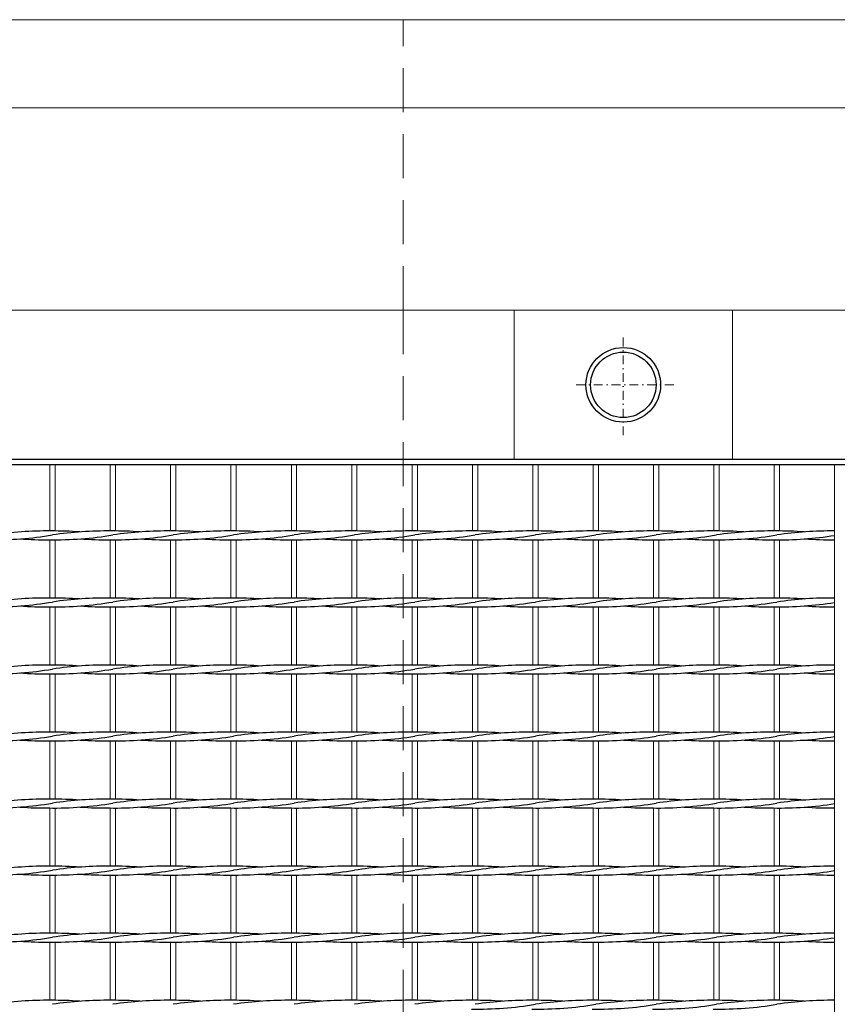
# Model space of a CAD drawing. Header units: millimetres. Extents: x -6178 to 18141, y -8419 to 8560.
# Tile 29 of 256: x 2436 to 2901, y -1815 to -1255. Entities that reach past the tile are written whole.
import ezdxf

# ---------------------------------------------------------------- set-up
doc = ezdxf.new("R2010")
doc.units = ezdxf.units.MM
doc.linetypes.add('DASHDOT', pattern=[1, 0.5, -0.25, 0, -0.25])
doc.linetypes.add('HIDDEN', pattern=[0.375, 0.25, -0.125])
for name, color, linetype, lineweight in [('Betonfundamente', 7, 'Continuous', 18), ('Geländer', 7, 'Continuous', 25), ('Pflaster-Gehweg', 7, 'Continuous', 15), ('Stufen&Podest', 7, 'Continuous', 9), ('Tragegurt', 7, 'Continuous', 20)]:
    doc.layers.add(name, color=color, linetype=linetype, lineweight=lineweight)

msp = doc.modelspace()

# ---------------------------------------------------------------- linework, layer by layer
at = {"layer": 'Betonfundamente', "linetype": 'HIDDEN', "ltscale": 100}
for p, q in [((2654.38052, -1255.40053), (1654.38052, -1255.40053)), ((2654.38052, -1420.40053), (2654.38052, -1255.40053)), ((2654.38052, -1420.40053), (2654.38052, -2590.40053))]:
    msp.add_line(p, q, dxfattribs=at)
at = {"layer": 'Geländer', "lineweight": 9}
for p, q in [((2717.38052, -1420.40053), (2717.38052, -1505.40053)), ((2841.38052, -1420.40053), (2841.38052, -1505.40053))]:
    msp.add_line(p, q, dxfattribs=at)
at = {"layer": 'Geländer', "linetype": 'DASHDOT', "lineweight": 9, "ltscale": 10}
for p, q in [((2779.38052, -1491.55799), (2779.38052, -1434.24307)), ((2808.03798, -1462.90053), (2750.72306, -1462.90053))]:
    msp.add_line(p, q, dxfattribs=at)
at = {"layer": 'Geländer'}
for radius in [21.2, 18.6]:
    msp.add_circle((2779.38052, -1462.90053), radius, dxfattribs=at)
at = {"layer": 'Pflaster-Gehweg'}
for p, q in [((6299.78679, -1255.40053), (2304.38052, -1255.40053)), ((6299.78679, -1305.40053), (2304.38052, -1305.40053))]:
    msp.add_line(p, q, dxfattribs=at)
at = {"layer": 'Stufen&Podest', "lineweight": 30}
for p, q in [((4442.50169, -1505.40053), (1369.17961, -1505.40053)), ((2929.38052, -1508.40053), (1389.38052, -1508.40053))]:
    msp.add_line(p, q, dxfattribs=at)
at = {"layer": 'Stufen&Podest'}
for p, q in [((2453.58052, -1508.40053), (2453.58052, -1545.9469)), ((2456.58052, -1508.40053), (2456.58052, -1545.93517)), ((2556.48052, -1508.40053), (2556.48052, -1545.9469)), ((2559.48052, -1508.40053), (2559.48052, -1545.93517)), ((2590.78052, -1508.40053), (2590.78052, -1545.9469)), ((2593.78052, -1508.40053), (2593.78052, -1545.93517)), ((2693.68052, -1508.40053), (2693.68052, -1545.9469)), ((2696.68052, -1508.40053), (2696.68052, -1545.93517)), ((2727.98052, -1508.40053), (2727.98052, -1545.9469)), ((2730.98052, -1508.40053), (2730.98052, -1545.93517)), ((2899.48052, -1508.40053), (2899.48052, -2502.40053)), ((2453.58052, -1550.9469), (2453.58052, -1584.0469)), ((2456.58052, -1550.95862), (2456.58052, -1584.03517)), ((2556.48052, -1550.9469), (2556.48052, -1584.0469)), ((2559.48052, -1550.95862), (2559.48052, -1584.03517)), ((2590.78052, -1550.9469), (2590.78052, -1584.0469)), ((2593.78052, -1550.95862), (2593.78052, -1584.03517)), ((2693.68052, -1550.9469), (2693.68052, -1584.0469)), ((2696.68052, -1550.95862), (2696.68052, -1584.03517)), ((2727.98052, -1550.9469), (2727.98052, -1584.0469)), ((2730.98052, -1550.95862), (2730.98052, -1584.03517)), ((2453.58052, -1589.0469), (2453.58052, -1622.1469)), ((2456.58052, -1589.05862), (2456.58052, -1622.13517)), ((2556.48052, -1589.0469), (2556.48052, -1622.1469)), ((2559.48052, -1589.05862), (2559.48052, -1622.13517)), ((2590.78052, -1589.0469), (2590.78052, -1622.1469)), ((2593.78052, -1589.05862), (2593.78052, -1622.13517)), ((2693.68052, -1589.0469), (2693.68052, -1622.1469)), ((2696.68052, -1589.05862), (2696.68052, -1622.13517)), ((2727.98052, -1589.0469), (2727.98052, -1622.1469)), ((2730.98052, -1589.05862), (2730.98052, -1622.13517)), ((2453.58052, -1627.1469), (2453.58052, -1660.2469)), ((2456.58052, -1627.15862), (2456.58052, -1660.23517)), ((2556.48052, -1627.1469), (2556.48052, -1660.2469)), ((2559.48052, -1627.15862), (2559.48052, -1660.23517)), ((2590.78052, -1627.1469), (2590.78052, -1660.2469)), ((2593.78052, -1627.15862), (2593.78052, -1660.23517)), ((2693.68052, -1627.1469), (2693.68052, -1660.2469)), ((2696.68052, -1627.15862), (2696.68052, -1660.23517)), ((2727.98052, -1627.1469), (2727.98052, -1660.2469)), ((2730.98052, -1627.15862), (2730.98052, -1660.23517)), ((2453.58052, -1665.2469), (2453.58052, -1698.3469)), ((2456.58052, -1665.25862), (2456.58052, -1698.33517)), ((2556.48052, -1665.2469), (2556.48052, -1698.3469)), ((2559.48052, -1665.25862), (2559.48052, -1698.33517)), ((2590.78052, -1665.2469), (2590.78052, -1698.3469)), ((2593.78052, -1665.25862), (2593.78052, -1698.33517)), ((2693.68052, -1665.2469), (2693.68052, -1698.3469)), ((2696.68052, -1665.25862), (2696.68052, -1698.33517)), ((2727.98052, -1665.2469), (2727.98052, -1698.3469)), ((2730.98052, -1665.25862), (2730.98052, -1698.33517)), ((2453.58052, -1703.3469), (2453.58052, -1736.4469)), ((2456.58052, -1703.35862), (2456.58052, -1736.43517)), ((2556.48052, -1703.3469), (2556.48052, -1736.4469)), ((2559.48052, -1703.35862), (2559.48052, -1736.43517)), ((2590.78052, -1703.3469), (2590.78052, -1736.4469)), ((2593.78052, -1703.35862), (2593.78052, -1736.43517)), ((2693.68052, -1703.3469), (2693.68052, -1736.4469)), ((2696.68052, -1703.35862), (2696.68052, -1736.43517)), ((2727.98052, -1703.3469), (2727.98052, -1736.4469)), ((2730.98052, -1703.35862), (2730.98052, -1736.43517)), ((2453.58052, -1741.4469), (2453.58052, -1774.5469)), ((2456.58052, -1741.45862), (2456.58052, -1774.53517)), ((2556.48052, -1741.4469), (2556.48052, -1774.5469)), ((2559.48052, -1741.45862), (2559.48052, -1774.53517)), ((2590.78052, -1741.4469), (2590.78052, -1774.5469)), ((2593.78052, -1741.45862), (2593.78052, -1774.53517)), ((2693.68052, -1741.4469), (2693.68052, -1774.5469)), ((2696.68052, -1741.45862), (2696.68052, -1774.53517)), ((2727.98052, -1741.4469), (2727.98052, -1774.5469)), ((2730.98052, -1741.45862), (2730.98052, -1774.53517)), ((2453.58052, -1779.5469), (2453.58052, -1812.6469)), ((2456.58052, -1779.55862), (2456.58052, -1812.63517)), ((2556.48052, -1779.5469), (2556.48052, -1812.6469)), ((2559.48052, -1779.55862), (2559.48052, -1812.63517)), ((2590.78052, -1779.5469), (2590.78052, -1812.6469)), ((2593.78052, -1779.55862), (2593.78052, -1812.63517)), ((2693.68052, -1779.5469), (2693.68052, -1812.6469)), ((2696.68052, -1779.55862), (2696.68052, -1812.63517)), ((2727.98052, -1779.5469), (2727.98052, -1812.6469)), ((2730.98052, -1779.55862), (2730.98052, -1812.63517))]:
    msp.add_line(p, q, dxfattribs=at)
at = {"layer": 'Stufen&Podest', "lineweight": 20}
for p, q in [((2487.88052, -1508.40053), (2487.88052, -1545.9469)), ((2490.88052, -1508.40053), (2490.88052, -1545.93517)), ((2522.18052, -1508.40053), (2522.18052, -1545.9469)), ((2525.18052, -1508.40053), (2525.18052, -1545.93517)), ((2625.08052, -1508.40053), (2625.08052, -1545.9469)), ((2628.08052, -1508.40053), (2628.08052, -1545.93517)), ((2659.38052, -1508.40053), (2659.38052, -1545.9469)), ((2662.38052, -1508.40053), (2662.38052, -1545.93517)), ((2762.28052, -1508.40053), (2762.28052, -1545.9469)), ((2765.28052, -1508.40053), (2765.28052, -1545.93517)), ((2796.58052, -1508.40053), (2796.58052, -1545.9469)), ((2799.58052, -1508.40053), (2799.58052, -1545.93517)), ((2830.88052, -1508.40053), (2830.88052, -1545.9469)), ((2833.88052, -1508.40053), (2833.88052, -1545.93517)), ((2865.18052, -1508.40053), (2865.18052, -1545.9469)), ((2868.18052, -1508.40053), (2868.18052, -1545.93517)), ((2487.88052, -1550.9469), (2487.88052, -1584.0469)), ((2490.88052, -1550.95862), (2490.88052, -1584.03517)), ((2522.18052, -1550.9469), (2522.18052, -1584.0469)), ((2525.18052, -1550.95862), (2525.18052, -1584.03517)), ((2625.08052, -1550.9469), (2625.08052, -1584.0469)), ((2628.08052, -1550.95862), (2628.08052, -1584.03517)), ((2659.38052, -1550.9469), (2659.38052, -1584.0469)), ((2662.38052, -1550.95862), (2662.38052, -1584.03517)), ((2762.28052, -1550.9469), (2762.28052, -1584.0469)), ((2765.28052, -1550.95862), (2765.28052, -1584.03517)), ((2796.58052, -1550.9469), (2796.58052, -1584.0469)), ((2799.58052, -1550.95862), (2799.58052, -1584.03517)), ((2830.88052, -1550.9469), (2830.88052, -1584.0469)), ((2833.88052, -1550.95862), (2833.88052, -1584.03517)), ((2865.18052, -1550.9469), (2865.18052, -1584.0469)), ((2868.18052, -1550.95862), (2868.18052, -1584.03517)), ((2487.88052, -1589.0469), (2487.88052, -1622.1469)), ((2490.88052, -1589.05862), (2490.88052, -1622.13517)), ((2522.18052, -1589.0469), (2522.18052, -1622.1469)), ((2525.18052, -1589.05862), (2525.18052, -1622.13517)), ((2625.08052, -1589.0469), (2625.08052, -1622.1469)), ((2628.08052, -1589.05862), (2628.08052, -1622.13517)), ((2659.38052, -1589.0469), (2659.38052, -1622.1469)), ((2662.38052, -1589.05862), (2662.38052, -1622.13517)), ((2762.28052, -1589.0469), (2762.28052, -1622.1469)), ((2765.28052, -1589.05862), (2765.28052, -1622.13517)), ((2796.58052, -1589.0469), (2796.58052, -1622.1469)), ((2799.58052, -1589.05862), (2799.58052, -1622.13517)), ((2830.88052, -1589.0469), (2830.88052, -1622.1469)), ((2833.88052, -1589.05862), (2833.88052, -1622.13517)), ((2865.18052, -1589.0469), (2865.18052, -1622.1469)), ((2868.18052, -1589.05862), (2868.18052, -1622.13517)), ((2487.88052, -1627.1469), (2487.88052, -1660.2469)), ((2490.88052, -1627.15862), (2490.88052, -1660.23517)), ((2522.18052, -1627.1469), (2522.18052, -1660.2469)), ((2525.18052, -1627.15862), (2525.18052, -1660.23517)), ((2625.08052, -1627.1469), (2625.08052, -1660.2469)), ((2628.08052, -1627.15862), (2628.08052, -1660.23517)), ((2659.38052, -1627.1469), (2659.38052, -1660.2469)), ((2662.38052, -1627.15862), (2662.38052, -1660.23517)), ((2762.28052, -1627.1469), (2762.28052, -1660.2469)), ((2765.28052, -1627.15862), (2765.28052, -1660.23517)), ((2796.58052, -1627.1469), (2796.58052, -1660.2469)), ((2799.58052, -1627.15862), (2799.58052, -1660.23517)), ((2830.88052, -1627.1469), (2830.88052, -1660.2469)), ((2833.88052, -1627.15862), (2833.88052, -1660.23517)), ((2865.18052, -1627.1469), (2865.18052, -1660.2469)), ((2868.18052, -1627.15862), (2868.18052, -1660.23517)), ((2487.88052, -1665.2469), (2487.88052, -1698.3469)), ((2490.88052, -1665.25862), (2490.88052, -1698.33517)), ((2522.18052, -1665.2469), (2522.18052, -1698.3469)), ((2525.18052, -1665.25862), (2525.18052, -1698.33517)), ((2625.08052, -1665.2469), (2625.08052, -1698.3469)), ((2628.08052, -1665.25862), (2628.08052, -1698.33517)), ((2659.38052, -1665.2469), (2659.38052, -1698.3469)), ((2662.38052, -1665.25862), (2662.38052, -1698.33517)), ((2762.28052, -1665.2469), (2762.28052, -1698.3469)), ((2765.28052, -1665.25862), (2765.28052, -1698.33517)), ((2796.58052, -1665.2469), (2796.58052, -1698.3469)), ((2799.58052, -1665.25862), (2799.58052, -1698.33517)), ((2830.88052, -1665.2469), (2830.88052, -1698.3469)), ((2833.88052, -1665.25862), (2833.88052, -1698.33517)), ((2865.18052, -1665.2469), (2865.18052, -1698.3469)), ((2868.18052, -1665.25862), (2868.18052, -1698.33517)), ((2487.88052, -1703.3469), (2487.88052, -1736.4469)), ((2490.88052, -1703.35862), (2490.88052, -1736.43517)), ((2522.18052, -1703.3469), (2522.18052, -1736.4469)), ((2525.18052, -1703.35862), (2525.18052, -1736.43517)), ((2625.08052, -1703.3469), (2625.08052, -1736.4469)), ((2628.08052, -1703.35862), (2628.08052, -1736.43517)), ((2659.38052, -1703.3469), (2659.38052, -1736.4469)), ((2662.38052, -1703.35862), (2662.38052, -1736.43517)), ((2762.28052, -1703.3469), (2762.28052, -1736.4469)), ((2765.28052, -1703.35862), (2765.28052, -1736.43517)), ((2796.58052, -1703.3469), (2796.58052, -1736.4469)), ((2799.58052, -1703.35862), (2799.58052, -1736.43517)), ((2830.88052, -1703.3469), (2830.88052, -1736.4469)), ((2833.88052, -1703.35862), (2833.88052, -1736.43517)), ((2865.18052, -1703.3469), (2865.18052, -1736.4469)), ((2868.18052, -1703.35862), (2868.18052, -1736.43517)), ((2487.88052, -1741.4469), (2487.88052, -1774.5469)), ((2490.88052, -1741.45862), (2490.88052, -1774.53517)), ((2522.18052, -1741.4469), (2522.18052, -1774.5469)), ((2525.18052, -1741.45862), (2525.18052, -1774.53517)), ((2625.08052, -1741.4469), (2625.08052, -1774.5469)), ((2628.08052, -1741.45862), (2628.08052, -1774.53517)), ((2659.38052, -1741.4469), (2659.38052, -1774.5469)), ((2662.38052, -1741.45862), (2662.38052, -1774.53517)), ((2762.28052, -1741.4469), (2762.28052, -1774.5469)), ((2765.28052, -1741.45862), (2765.28052, -1774.53517)), ((2796.58052, -1741.4469), (2796.58052, -1774.5469)), ((2799.58052, -1741.45862), (2799.58052, -1774.53517)), ((2830.88052, -1741.4469), (2830.88052, -1774.5469)), ((2833.88052, -1741.45862), (2833.88052, -1774.53517)), ((2865.18052, -1741.4469), (2865.18052, -1774.5469)), ((2868.18052, -1741.45862), (2868.18052, -1774.53517)), ((2487.88052, -1779.5469), (2487.88052, -1812.6469)), ((2490.88052, -1779.55862), (2490.88052, -1812.63517)), ((2522.18052, -1779.5469), (2522.18052, -1812.6469)), ((2525.18052, -1779.55862), (2525.18052, -1812.63517)), ((2625.08052, -1779.5469), (2625.08052, -1812.6469)), ((2628.08052, -1779.55862), (2628.08052, -1812.63517)), ((2659.38052, -1779.5469), (2659.38052, -1812.6469)), ((2662.38052, -1779.55862), (2662.38052, -1812.63517)), ((2762.28052, -1779.5469), (2762.28052, -1812.6469)), ((2765.28052, -1779.55862), (2765.28052, -1812.63517)), ((2796.58052, -1779.5469), (2796.58052, -1812.6469)), ((2799.58052, -1779.55862), (2799.58052, -1812.63517)), ((2830.88052, -1779.5469), (2830.88052, -1812.6469)), ((2833.88052, -1779.55862), (2833.88052, -1812.63517)), ((2865.18052, -1779.5469), (2865.18052, -1812.6469)), ((2868.18052, -1779.55862), (2868.18052, -1812.63517))]:
    msp.add_line(p, q, dxfattribs=at)
at = {"layer": 'Stufen&Podest', "lineweight": 30}
for centre, start, end in [((2421.58152, -1345.96863), 269.2108949, 279.4114382), ((2451.27952, -1750.91343), 89.2108945, 98.5501996), ((2455.88152, -1345.96863), 269.2108947, 279.4114382), ((2455.88152, -1750.92516), 85.8686289, 90.4972018), ((2485.57952, -1750.91343), 89.2108947, 98.5501996), ((2490.18152, -1345.96863), 269.2108947, 279.4114382), ((2490.18152, -1750.92516), 85.8686289, 90.497202), ((2519.87952, -1750.91343), 89.2108947, 98.5501996), ((2524.48152, -1345.96863), 269.2108948, 279.4114382), ((2524.48152, -1750.92516), 85.8686289, 90.497202), ((2554.17952, -1750.91343), 89.2108946, 98.5501996), ((2558.78152, -1345.96863), 269.2108949, 279.4114382), ((2558.78152, -1750.92516), 85.8686289, 90.497202), ((2588.47952, -1750.91343), 89.2108945, 98.5501996), ((2593.08152, -1345.96863), 269.2108947, 279.4114382), ((2593.08152, -1750.92516), 85.8686289, 90.4972018), ((2622.77952, -1750.91343), 89.2108947, 98.5501996), ((2627.38152, -1345.96863), 269.2108947, 279.4114382), ((2627.38152, -1750.92516), 85.8686289, 90.497202), ((2657.07952, -1750.91343), 89.2108947, 98.5501996), ((2661.68152, -1345.96863), 269.2108948, 279.4114382), ((2661.68152, -1750.92516), 85.8686289, 90.497202), ((2691.37952, -1750.91343), 89.2108946, 98.5501996), ((2695.98152, -1345.96863), 269.2108949, 279.4114382), ((2695.98152, -1750.92516), 85.8686289, 90.497202), ((2725.67952, -1750.91343), 89.2108945, 98.5501996), ((2730.28152, -1345.96863), 269.2108947, 279.4114382), ((2730.28152, -1750.92516), 85.8686289, 90.4972018), ((2759.97952, -1750.91343), 89.2108947, 98.5501996), ((2764.58152, -1345.96863), 269.2108947, 279.4114382), ((2764.58152, -1750.92516), 85.8686289, 90.497202), ((2794.27952, -1750.91343), 89.2108947, 98.5501996), ((2798.88152, -1345.96863), 269.2108948, 279.4114382), ((2798.88152, -1750.92516), 85.8686289, 90.497202), ((2828.57952, -1750.91343), 89.2108946, 98.5501996), ((2833.18152, -1345.96863), 269.2108947, 279.4114382), ((2833.18152, -1750.92516), 85.868629, 90.4972022), ((2862.87952, -1750.91343), 89.2108946, 98.5501996), ((2867.48152, -1345.96863), 269.2108946, 278.9805632), ((2867.48152, -1750.92516), 85.868629, 90.4972021), ((2897.17952, -1750.91343), 89.3568483, 98.5501996), ((2451.27952, -1345.95691), 265.8686291, 270.6431517), ((2485.57952, -1345.95691), 265.8686291, 270.6431517), ((2519.87952, -1345.95691), 265.8686291, 270.6431517), ((2554.17952, -1345.95691), 265.8686291, 270.6431517), ((2588.47952, -1345.95691), 265.8686291, 270.6431517), ((2622.77952, -1345.95691), 265.8686291, 270.6431517), ((2657.07952, -1345.95691), 265.8686291, 270.6431517), ((2691.37952, -1345.95691), 265.8686291, 270.6431517), ((2725.67952, -1345.95691), 265.8686291, 270.6431517), ((2759.97952, -1345.95691), 265.8686291, 270.6431517), ((2794.27952, -1345.95691), 265.8686291, 270.6431517), ((2828.57952, -1345.95691), 265.8686291, 270.6431517), ((2862.87952, -1345.95691), 265.8686291, 270.4972025), ((2897.17952, -1345.95691), 265.868629, 270.6431517), ((2421.58152, -1384.06863), 269.2108949, 279.4114382), ((2451.27952, -1789.01343), 89.2108945, 98.5501996), ((2451.27952, -1384.05691), 265.8686291, 270.6431517), ((2455.88152, -1384.06863), 269.2108947, 279.4114382), ((2455.88152, -1789.02516), 85.8686289, 90.4972018), ((2485.57952, -1789.01343), 89.2108947, 98.5501996), ((2485.57952, -1384.05691), 265.8686291, 270.6431517), ((2490.18152, -1384.06863), 269.2108947, 279.4114382), ((2490.18152, -1789.02516), 85.8686289, 90.497202), ((2519.87952, -1789.01343), 89.2108947, 98.5501996), ((2519.87952, -1384.05691), 265.8686291, 270.6431517), ((2524.48152, -1384.06863), 269.2108948, 279.4114382), ((2524.48152, -1789.02516), 85.8686289, 90.497202), ((2554.17952, -1789.01343), 89.2108946, 98.5501996), ((2554.17952, -1384.05691), 265.8686291, 270.6431517), ((2558.78152, -1384.06863), 269.2108949, 279.4114382), ((2558.78152, -1789.02516), 85.8686289, 90.497202), ((2588.47952, -1789.01343), 89.2108945, 98.5501996), ((2588.47952, -1384.05691), 265.8686291, 270.6431517), ((2593.08152, -1384.06863), 269.2108947, 279.4114382), ((2593.08152, -1789.02516), 85.8686289, 90.4972018), ((2622.77952, -1789.01343), 89.2108947, 98.5501996), ((2622.77952, -1384.05691), 265.8686291, 270.6431517), ((2627.38152, -1384.06863), 269.2108947, 279.4114382), ((2627.38152, -1789.02516), 85.8686289, 90.497202), ((2657.07952, -1789.01343), 89.2108947, 98.5501996), ((2657.07952, -1384.05691), 265.8686291, 270.6431517), ((2661.68152, -1384.06863), 269.2108948, 279.4114382), ((2661.68152, -1789.02516), 85.8686289, 90.497202), ((2691.37952, -1789.01343), 89.2108946, 98.5501996), ((2691.37952, -1384.05691), 265.8686291, 270.6431517), ((2695.98152, -1384.06863), 269.2108949, 279.4114382), ((2695.98152, -1789.02516), 85.8686289, 90.497202), ((2725.67952, -1789.01343), 89.2108945, 98.5501996), ((2725.67952, -1384.05691), 265.8686291, 270.6431517), ((2730.28152, -1384.06863), 269.2108947, 279.4114382), ((2730.28152, -1789.02516), 85.8686289, 90.4972018), ((2759.97952, -1789.01343), 89.2108947, 98.5501996), ((2759.97952, -1384.05691), 265.8686291, 270.6431517), ((2764.58152, -1384.06863), 269.2108947, 279.4114382), ((2764.58152, -1789.02516), 85.8686289, 90.497202), ((2794.27952, -1789.01343), 89.2108947, 98.5501996), ((2794.27952, -1384.05691), 265.8686291, 270.6431517), ((2798.88152, -1384.06863), 269.2108948, 279.4114382), ((2798.88152, -1789.02516), 85.8686289, 90.497202), ((2828.57952, -1789.01343), 89.2108946, 98.5501996), ((2828.57952, -1384.05691), 265.8686291, 270.6431517), ((2833.18152, -1384.06863), 269.2108947, 279.4114382), ((2833.18152, -1789.02516), 85.868629, 90.4972022), ((2862.87952, -1789.01343), 89.2108946, 98.5501996), ((2862.87952, -1384.05691), 265.8686291, 270.4972025), ((2867.48152, -1384.06863), 269.2108946, 278.9805632), ((2867.48152, -1789.02516), 85.868629, 90.4972021), ((2897.17952, -1789.01343), 89.3568483, 98.5501996), ((2897.17952, -1384.05691), 265.868629, 270.6431517), ((2451.27952, -1827.11343), 89.2108945, 98.5501996), ((2455.88152, -1827.12516), 85.8686289, 90.4972018), ((2485.57952, -1827.11343), 89.2108947, 98.5501996), ((2490.18152, -1827.12516), 85.8686289, 90.497202), ((2519.87952, -1827.11343), 89.2108947, 98.5501996), ((2524.48152, -1827.12516), 85.8686289, 90.497202), ((2554.17952, -1827.11343), 89.2108946, 98.5501996), ((2558.78152, -1827.12516), 85.8686289, 90.497202), ((2588.47952, -1827.11343), 89.2108945, 98.5501996), ((2593.08152, -1827.12516), 85.8686289, 90.4972018), ((2622.77952, -1827.11343), 89.2108947, 98.5501996), ((2627.38152, -1827.12516), 85.8686289, 90.497202), ((2657.07952, -1827.11343), 89.2108947, 98.5501996), ((2661.68152, -1827.12516), 85.8686289, 90.497202), ((2691.37952, -1827.11343), 89.2108946, 98.5501996), ((2695.98152, -1827.12516), 85.8686289, 90.497202), ((2725.67952, -1827.11343), 89.2108945, 98.5501996), ((2730.28152, -1827.12516), 85.8686289, 90.4972018), ((2759.97952, -1827.11343), 89.2108947, 98.5501996), ((2764.58152, -1827.12516), 85.8686289, 90.497202), ((2794.27952, -1827.11343), 89.2108947, 98.5501996), ((2798.88152, -1827.12516), 85.8686289, 90.497202), ((2828.57952, -1827.11343), 89.2108946, 98.5501996), ((2833.18152, -1827.12516), 85.868629, 90.4972022), ((2862.87952, -1827.11343), 89.2108946, 98.5501996), ((2867.48152, -1827.12516), 85.868629, 90.4972021), ((2897.17952, -1827.11343), 89.3568483, 98.5501996), ((2421.58152, -1422.16863), 269.2108949, 279.4114382), ((2451.27952, -1422.15691), 265.8686291, 270.6431517), ((2455.88152, -1422.16863), 269.2108947, 279.4114382), ((2485.57952, -1422.15691), 265.8686291, 270.6431517), ((2490.18152, -1422.16863), 269.2108947, 279.4114382), ((2519.87952, -1422.15691), 265.8686291, 270.6431517), ((2524.48152, -1422.16863), 269.2108948, 279.4114382), ((2554.17952, -1422.15691), 265.8686291, 270.6431517), ((2558.78152, -1422.16863), 269.2108949, 279.4114382), ((2588.47952, -1422.15691), 265.8686291, 270.6431517), ((2593.08152, -1422.16863), 269.2108947, 279.4114382), ((2622.77952, -1422.15691), 265.8686291, 270.6431517), ((2627.38152, -1422.16863), 269.2108947, 279.4114382), ((2657.07952, -1422.15691), 265.8686291, 270.6431517), ((2661.68152, -1422.16863), 269.2108948, 279.4114382), ((2691.37952, -1422.15691), 265.8686291, 270.6431517), ((2695.98152, -1422.16863), 269.2108949, 279.4114382), ((2725.67952, -1422.15691), 265.8686291, 270.6431517), ((2730.28152, -1422.16863), 269.2108947, 279.4114382), ((2759.97952, -1422.15691), 265.8686291, 270.6431517), ((2764.58152, -1422.16863), 269.2108947, 279.4114382), ((2794.27952, -1422.15691), 265.8686291, 270.6431517), ((2798.88152, -1422.16863), 269.2108948, 279.4114382), ((2828.57952, -1422.15691), 265.8686291, 270.6431517), ((2833.18152, -1422.16863), 269.2108947, 279.4114382), ((2862.87952, -1422.15691), 265.8686291, 270.4972025), ((2867.48152, -1422.16863), 269.2108946, 278.9805632), ((2897.17952, -1422.15691), 265.868629, 270.6431517), ((2451.27952, -1865.21343), 89.2108945, 98.5501996), ((2455.88152, -1865.22516), 85.8686289, 90.4972018), ((2485.57952, -1865.21343), 89.2108947, 98.5501996), ((2490.18152, -1865.22516), 85.8686289, 90.497202), ((2519.87952, -1865.21343), 89.2108947, 98.5501996), ((2524.48152, -1865.22516), 85.8686289, 90.497202), ((2554.17952, -1865.21343), 89.2108946, 98.5501996), ((2558.78152, -1865.22516), 85.8686289, 90.497202), ((2588.47952, -1865.21343), 89.2108945, 98.5501996), ((2593.08152, -1865.22516), 85.8686289, 90.4972018), ((2622.77952, -1865.21343), 89.2108947, 98.5501996), ((2627.38152, -1865.22516), 85.8686289, 90.497202), ((2657.07952, -1865.21343), 89.2108947, 98.5501996), ((2661.68152, -1865.22516), 85.8686289, 90.497202), ((2691.37952, -1865.21343), 89.2108946, 98.5501996), ((2695.98152, -1865.22516), 85.8686289, 90.497202), ((2725.67952, -1865.21343), 89.2108945, 98.5501996), ((2730.28152, -1865.22516), 85.8686289, 90.4972018), ((2759.97952, -1865.21343), 89.2108947, 98.5501996), ((2764.58152, -1865.22516), 85.8686289, 90.497202), ((2794.27952, -1865.21343), 89.2108947, 98.5501996), ((2798.88152, -1865.22516), 85.8686289, 90.497202), ((2828.57952, -1865.21343), 89.2108946, 98.5501996), ((2833.18152, -1865.22516), 85.868629, 90.4972022), ((2862.87952, -1865.21343), 89.2108946, 98.5501996), ((2867.48152, -1865.22516), 85.868629, 90.4972021), ((2897.17952, -1865.21343), 89.3568483, 98.5501996), ((2421.58152, -1460.26863), 269.2108949, 279.4114382), ((2451.27952, -1460.25691), 265.8686291, 270.6431517), ((2455.88152, -1460.26863), 269.2108947, 279.4114382), ((2485.57952, -1460.25691), 265.8686291, 270.6431517), ((2490.18152, -1460.26863), 269.2108947, 279.4114382), ((2519.87952, -1460.25691), 265.8686291, 270.6431517), ((2524.48152, -1460.26863), 269.2108948, 279.4114382), ((2554.17952, -1460.25691), 265.8686291, 270.6431517), ((2558.78152, -1460.26863), 269.2108949, 279.4114382), ((2588.47952, -1460.25691), 265.8686291, 270.6431517), ((2593.08152, -1460.26863), 269.2108947, 279.4114382), ((2622.77952, -1460.25691), 265.8686291, 270.6431517), ((2627.38152, -1460.26863), 269.2108947, 279.4114382), ((2657.07952, -1460.25691), 265.8686291, 270.6431517), ((2661.68152, -1460.26863), 269.2108948, 279.4114382), ((2691.37952, -1460.25691), 265.8686291, 270.6431517), ((2695.98152, -1460.26863), 269.2108949, 279.4114382), ((2725.67952, -1460.25691), 265.8686291, 270.6431517), ((2730.28152, -1460.26863), 269.2108947, 279.4114382), ((2759.97952, -1460.25691), 265.8686291, 270.6431517), ((2764.58152, -1460.26863), 269.2108947, 279.4114382), ((2794.27952, -1460.25691), 265.8686291, 270.6431517), ((2798.88152, -1460.26863), 269.2108948, 279.4114382), ((2828.57952, -1460.25691), 265.8686291, 270.6431517), ((2833.18152, -1460.26863), 269.2108947, 279.4114382), ((2862.87952, -1460.25691), 265.8686291, 270.4972025), ((2867.48152, -1460.26863), 269.2108946, 278.9805632), ((2897.17952, -1460.25691), 265.868629, 270.6431517), ((2421.58152, -1498.36863), 269.2108949, 279.4114382), ((2451.27952, -1903.31343), 89.2108945, 98.5501996), ((2455.88152, -1498.36863), 269.2108947, 279.4114382), ((2455.88152, -1903.32516), 85.8686289, 90.4972018), ((2485.57952, -1903.31343), 89.2108947, 98.5501996), ((2490.18152, -1498.36863), 269.2108947, 279.4114382), ((2490.18152, -1903.32516), 85.8686289, 90.497202), ((2519.87952, -1903.31343), 89.2108947, 98.5501996), ((2524.48152, -1498.36863), 269.2108948, 279.4114382), ((2524.48152, -1903.32516), 85.8686289, 90.497202), ((2554.17952, -1903.31343), 89.2108946, 98.5501996), ((2558.78152, -1498.36863), 269.2108949, 279.4114382), ((2558.78152, -1903.32516), 85.8686289, 90.497202), ((2588.47952, -1903.31343), 89.2108945, 98.5501996), ((2593.08152, -1498.36863), 269.2108947, 279.4114382), ((2593.08152, -1903.32516), 85.8686289, 90.4972018), ((2622.77952, -1903.31343), 89.2108947, 98.5501996), ((2627.38152, -1498.36863), 269.2108947, 279.4114382), ((2627.38152, -1903.32516), 85.8686289, 90.497202), ((2657.07952, -1903.31343), 89.2108947, 98.5501996), ((2661.68152, -1498.36863), 269.2108948, 279.4114382), ((2661.68152, -1903.32516), 85.8686289, 90.497202), ((2691.37952, -1903.31343), 89.2108946, 98.5501996), ((2695.98152, -1498.36863), 269.2108949, 279.4114382), ((2695.98152, -1903.32516), 85.8686289, 90.497202), ((2725.67952, -1903.31343), 89.2108945, 98.5501996), ((2730.28152, -1498.36863), 269.2108947, 279.4114382), ((2730.28152, -1903.32516), 85.8686289, 90.4972018), ((2759.97952, -1903.31343), 89.2108947, 98.5501996), ((2764.58152, -1498.36863), 269.2108947, 279.4114382), ((2764.58152, -1903.32516), 85.8686289, 90.497202), ((2794.27952, -1903.31343), 89.2108947, 98.5501996), ((2798.88152, -1498.36863), 269.2108948, 279.4114382), ((2798.88152, -1903.32516), 85.8686289, 90.497202), ((2828.57952, -1903.31343), 89.2108946, 98.5501996), ((2833.18152, -1498.36863), 269.2108947, 279.4114382), ((2833.18152, -1903.32516), 85.868629, 90.4972022), ((2862.87952, -1903.31343), 89.2108946, 98.5501996), ((2867.48152, -1498.36863), 269.2108946, 278.9805632), ((2867.48152, -1903.32516), 85.868629, 90.4972021), ((2897.17952, -1903.31343), 89.3568483, 98.5501996), ((2451.27952, -1498.35691), 265.8686291, 270.6431517), ((2485.57952, -1498.35691), 265.8686291, 270.6431517), ((2519.87952, -1498.35691), 265.8686291, 270.6431517), ((2554.17952, -1498.35691), 265.8686291, 270.6431517), ((2588.47952, -1498.35691), 265.8686291, 270.6431517), ((2622.77952, -1498.35691), 265.8686291, 270.6431517), ((2657.07952, -1498.35691), 265.8686291, 270.6431517), ((2691.37952, -1498.35691), 265.8686291, 270.6431517), ((2725.67952, -1498.35691), 265.8686291, 270.6431517), ((2759.97952, -1498.35691), 265.8686291, 270.6431517), ((2794.27952, -1498.35691), 265.8686291, 270.6431517), ((2828.57952, -1498.35691), 265.8686291, 270.6431517), ((2862.87952, -1498.35691), 265.8686291, 270.4972025), ((2897.17952, -1498.35691), 265.868629, 270.6431517), ((2421.58152, -1536.46863), 269.2108949, 279.4114382), ((2451.27952, -1941.41343), 89.2108945, 98.5501996), ((2455.88152, -1536.46863), 269.2108947, 279.4114382), ((2455.88152, -1941.42516), 85.8686289, 90.4972018), ((2485.57952, -1941.41343), 89.2108947, 98.5501996), ((2490.18152, -1536.46863), 269.2108947, 279.4114382), ((2490.18152, -1941.42516), 85.8686289, 90.497202), ((2519.87952, -1941.41343), 89.2108947, 98.5501996), ((2524.48152, -1536.46863), 269.2108948, 279.4114382), ((2524.48152, -1941.42516), 85.8686289, 90.497202), ((2554.17952, -1941.41343), 89.2108946, 98.5501996), ((2558.78152, -1536.46863), 269.2108949, 279.4114382), ((2558.78152, -1941.42516), 85.8686289, 90.497202), ((2588.47952, -1941.41343), 89.2108945, 98.5501996), ((2593.08152, -1536.46863), 269.2108947, 279.4114382), ((2593.08152, -1941.42516), 85.8686289, 90.4972018), ((2622.77952, -1941.41343), 89.2108947, 98.5501996), ((2627.38152, -1536.46863), 269.2108947, 279.4114382), ((2627.38152, -1941.42516), 85.8686289, 90.497202), ((2657.07952, -1941.41343), 89.2108947, 98.5501996), ((2661.68152, -1536.46863), 269.2108948, 279.4114382), ((2661.68152, -1941.42516), 85.8686289, 90.497202), ((2691.37952, -1941.41343), 89.2108946, 98.5501996), ((2695.98152, -1536.46863), 269.2108949, 279.4114382), ((2695.98152, -1941.42516), 85.8686289, 90.497202), ((2725.67952, -1941.41343), 89.2108945, 98.5501996), ((2730.28152, -1536.46863), 269.2108947, 279.4114382), ((2730.28152, -1941.42516), 85.8686289, 90.4972018), ((2759.97952, -1941.41343), 89.2108947, 98.5501996), ((2764.58152, -1536.46863), 269.2108947, 279.4114382), ((2764.58152, -1941.42516), 85.8686289, 90.497202), ((2794.27952, -1941.41343), 89.2108947, 98.5501996), ((2798.88152, -1536.46863), 269.2108948, 279.4114382), ((2798.88152, -1941.42516), 85.8686289, 90.497202), ((2828.57952, -1941.41343), 89.2108946, 98.5501996), ((2833.18152, -1536.46863), 269.2108947, 279.4114382), ((2833.18152, -1941.42516), 85.868629, 90.4972022), ((2862.87952, -1941.41343), 89.2108946, 98.5501996), ((2867.48152, -1536.46863), 269.2108946, 278.9805632), ((2867.48152, -1941.42516), 85.868629, 90.4972021), ((2897.17952, -1941.41343), 89.3568483, 98.5501996), ((2451.27952, -1536.45691), 265.8686291, 270.6431517), ((2485.57952, -1536.45691), 265.8686291, 270.6431517), ((2519.87952, -1536.45691), 265.8686291, 270.6431517), ((2554.17952, -1536.45691), 265.8686291, 270.6431517), ((2588.47952, -1536.45691), 265.8686291, 270.6431517), ((2622.77952, -1536.45691), 265.8686291, 270.6431517), ((2657.07952, -1536.45691), 265.8686291, 270.6431517), ((2691.37952, -1536.45691), 265.8686291, 270.6431517), ((2725.67952, -1536.45691), 265.8686291, 270.6431517), ((2759.97952, -1536.45691), 265.8686291, 270.6431517), ((2794.27952, -1536.45691), 265.8686291, 270.6431517), ((2828.57952, -1536.45691), 265.8686291, 270.6431517), ((2862.87952, -1536.45691), 265.8686291, 270.4972025), ((2897.17952, -1536.45691), 265.868629, 270.6431517), ((2421.58152, -1574.56863), 269.2108949, 279.4114382), ((2451.27952, -1979.51343), 89.2108945, 98.5501996), ((2451.27952, -1574.55691), 265.8686291, 270.6431517), ((2455.88152, -1574.56863), 269.2108947, 279.4114382), ((2455.88152, -1979.52516), 85.8686289, 90.4972018), ((2485.57952, -1979.51343), 89.2108947, 98.5501996), ((2485.57952, -1574.55691), 265.8686291, 270.6431517), ((2490.18152, -1574.56863), 269.2108947, 279.4114382), ((2490.18152, -1979.52516), 85.8686289, 90.497202), ((2519.87952, -1979.51343), 89.2108947, 98.5501996), ((2519.87952, -1574.55691), 265.8686291, 270.6431517), ((2524.48152, -1574.56863), 269.2108948, 279.4114382), ((2524.48152, -1979.52516), 85.8686289, 90.497202), ((2554.17952, -1979.51343), 89.2108946, 98.5501996), ((2554.17952, -1574.55691), 265.8686291, 270.6431517), ((2558.78152, -1574.56863), 269.2108949, 279.4114382), ((2558.78152, -1979.52516), 85.8686289, 90.497202), ((2588.47952, -1979.51343), 89.2108945, 98.5501996), ((2588.47952, -1574.55691), 265.8686291, 270.6431517), ((2593.08152, -1574.56863), 269.2108947, 279.4114382), ((2593.08152, -1979.52516), 85.8686289, 90.4972018), ((2622.77952, -1979.51343), 89.2108947, 98.5501996), ((2622.77952, -1574.55691), 265.8686291, 270.6431517), ((2627.38152, -1574.56863), 269.2108947, 279.4114382), ((2627.38152, -1979.52516), 85.8686289, 90.497202), ((2657.07952, -1979.51343), 89.2108947, 98.5501996), ((2657.07952, -1574.55691), 265.8686291, 270.6431517), ((2661.68152, -1574.56863), 269.2108948, 279.4114382), ((2661.68152, -1979.52516), 85.8686289, 90.497202), ((2691.37952, -1979.51343), 89.2108946, 98.5501996), ((2691.37952, -1574.55691), 265.8686291, 270.6431517), ((2695.98152, -1574.56863), 269.2108949, 279.4114382), ((2695.98152, -1979.52516), 85.8686289, 90.497202), ((2725.67952, -1979.51343), 89.2108945, 98.5501996), ((2725.67952, -1574.55691), 265.8686291, 270.6431517), ((2730.28152, -1574.56863), 269.2108947, 279.4114382), ((2730.28152, -1979.52516), 85.8686289, 90.4972018), ((2759.97952, -1979.51343), 89.2108947, 98.5501996), ((2759.97952, -1574.55691), 265.8686291, 270.6431517), ((2764.58152, -1574.56863), 269.2108947, 279.4114382), ((2764.58152, -1979.52516), 85.8686289, 90.497202), ((2794.27952, -1979.51343), 89.2108947, 98.5501996), ((2794.27952, -1574.55691), 265.8686291, 270.6431517), ((2798.88152, -1574.56863), 269.2108948, 279.4114382), ((2798.88152, -1979.52516), 85.8686289, 90.497202), ((2828.57952, -1979.51343), 89.2108946, 98.5501996), ((2828.57952, -1574.55691), 265.8686291, 270.6431517), ((2833.18152, -1574.56863), 269.2108947, 279.4114382), ((2833.18152, -1979.52516), 85.868629, 90.4972022), ((2862.87952, -1979.51343), 89.2108946, 98.5501996), ((2862.87952, -1574.55691), 265.8686291, 270.4972025), ((2867.48152, -1574.56863), 269.2108946, 278.9805632), ((2867.48152, -1979.52516), 85.868629, 90.4972021), ((2897.17952, -1979.51343), 89.3568483, 98.5501996), ((2897.17952, -1574.55691), 265.868629, 270.6431517), ((2451.27952, -2017.61343), 89.2108945, 98.5501996), ((2455.88152, -2017.62516), 85.8686289, 90.4972018), ((2485.57952, -2017.61343), 89.2108947, 98.5501996), ((2490.18152, -2017.62516), 85.8686289, 90.497202), ((2519.87952, -2017.61343), 89.2108947, 98.5501996), ((2524.48152, -2017.62516), 85.8686289, 90.497202), ((2554.17952, -2017.61343), 89.2108946, 98.5501996), ((2558.78152, -2017.62516), 85.8686289, 90.497202), ((2588.47952, -2017.61343), 89.2108945, 98.5501996), ((2593.08152, -2017.62516), 85.8686289, 90.4972018), ((2622.77952, -2017.61343), 89.2108947, 98.5501996), ((2627.38152, -2017.62516), 85.8686289, 90.497202), ((2657.07952, -2017.61343), 89.2108947, 98.5501996), ((2661.68152, -2017.62516), 85.8686289, 90.497202), ((2691.37952, -2017.61343), 89.2108946, 98.5501996), ((2695.98152, -2017.62516), 85.8686289, 90.497202), ((2725.67952, -2017.61343), 89.2108945, 98.5501996), ((2730.28152, -2017.62516), 85.8686289, 90.4972018), ((2759.97952, -2017.61343), 89.2108947, 98.5501996), ((2764.58152, -2017.62516), 85.8686289, 90.497202), ((2794.27952, -2017.61343), 89.2108947, 98.5501996), ((2798.88152, -2017.62516), 85.8686289, 90.497202), ((2828.57952, -2017.61343), 89.2108946, 98.5501996), ((2833.18152, -2017.62516), 85.868629, 90.4972022), ((2862.87952, -2017.61343), 89.2108946, 98.5501996), ((2867.48152, -2017.62516), 85.868629, 90.4972021), ((2897.17952, -2017.61343), 89.3568483, 98.5501996), ((2695.98152, -1612.66863), 269.2108949, 279.4114382), ((2730.28152, -1612.66863), 269.2108947, 279.4114382), ((2764.58152, -1612.66863), 269.2108947, 279.4114382), ((2798.88152, -1612.66863), 269.2108948, 279.4114382), ((2833.18152, -1612.66863), 269.2108947, 279.4114382)]:
    msp.add_arc(centre, 204.99118, start, end, dxfattribs=at)
at = {"layer": 'Tragegurt'}
for p, q in [((4386.80931, -1420.40053), (1390.1677, -1420.40053)), ((4442.50169, -1505.40053), (1369.17961, -1505.40053))]:
    msp.add_line(p, q, dxfattribs=at)

doc.saveas('drawing.dxf')
